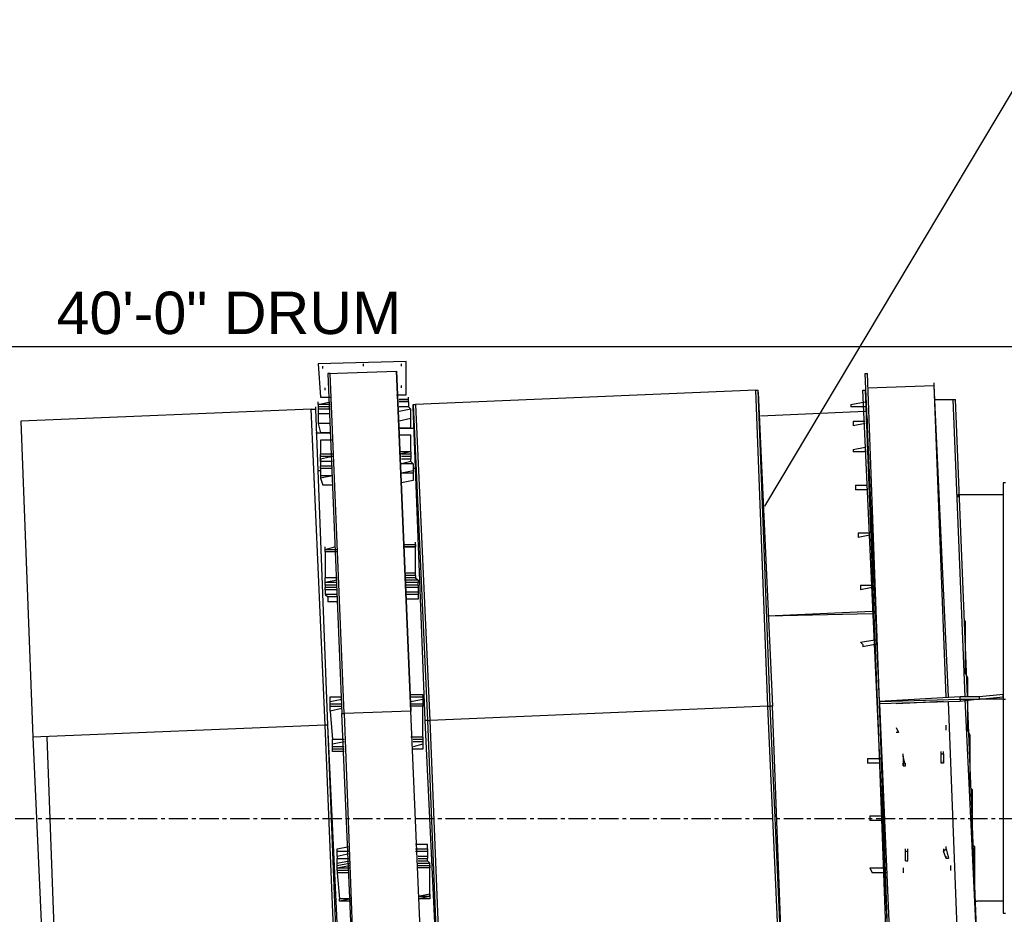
# Model space of a CAD drawing. Header units: inches. Extents: x -52 to 2304, y -1039 to 838.
# Tile 23 of 118: x 776 to 939, y -698 to -550. Entities that reach past the tile are written whole.
import ezdxf

# ---------------------------------------------------------------- set-up
doc = ezdxf.new("R2010")
doc.units = ezdxf.units.IN
doc.header["$MEASUREMENT"] = 0
doc.linetypes.add('CENTER', pattern=[5.08, 3.175, -0.635, 0.635, -0.635])
for name, color, linetype in [('CENTERLINE', 6, 'CENTER'), ('DIMENSIONS', 2, 'Continuous'), ('DRYER-TRAIN', 7, 'Continuous'), ('TEXT', 7, 'Continuous')]:
    doc.layers.add(name, color=color, linetype=linetype)
doc.styles.add('MCE', font='arial.ttf')
doc.styles.add('OpenSansCondensed-Light', font='OpenSansCondensed-Light.ttf')
doc.dimstyles.new('EZDXF', dxfattribs={"dimtxt": 0.25, "dimasz": 0.175, "dimexe": 0.375, "dimexo": 0.125, "dimgap": 0.1, "dimtad": 1, "dimlfac": 100, "dimzin": 12, "dimdsep": 46, "dimtxsty": 'OpenSansCondensed-Light', "dimblk": 'ARCHTICK', "dimcen": 2.5, "dimazin": 3, "dimtfac": 0.5, "dimtmove": 2, "dimatfit": 3})
doc.dimstyles.new('MCE', dxfattribs={"dimtxt": 7, "dimasz": 6, "dimexe": 4, "dimexo": 6, "dimgap": 2, "dimtad": 1, "dimdec": 0, "dimlunit": 4, "dimtxsty": 'MCE', "dimcen": 2.5, "dimclrt": 2, "dimazin": 3, "dimtfac": 1, "dimtmove": 0, "dimatfit": 3})

# ---------------------------------------------------------------- blocks, each defined once
blk = doc.blocks.new('_ARCHTICK')
at = {"color": 0, "linetype": 'BYBLOCK', "const_width": 0.15}
blk.add_lwpolyline([(-0.5, -0.5), (0.5, 0.5)], dxfattribs=at)

msp = doc.modelspace()

# ---------------------------------------------------------------- linework, layer by layer
at = {"layer": 'CENTERLINE'}
msp.add_line((384, -682), (1478.628, -682), dxfattribs=at)
at = {"layer": 'DRYER-TRAIN'}
for p, q in [((839.772, -606.492), (825.24, -606.888)), ((839.772, -612), (839.772, -606.492)), ((825.24, -606.888), (825.636, -612.384)), ((826.02, -607.668), (826.02, -607.284)), ((826.812, -608.46), (838.2, -608.064)), ((832.704, -607.284), (832.704, -606.888)), ((838.2, -608.064), (840.564, -664.248)), ((840.564, -664.248), (838.2, -608.064)), ((838.992, -607.284), (838.992, -606.888)), ((827.208, -608.46), (826.812, -608.46)), ((826.812, -608.46), (829.164, -664.644)), ((829.56, -664.644), (827.208, -608.46)), ((915.6, -608.46), (915.996, -608.46)), ((917.964, -662.676), (915.6, -608.46)), ((917.964, -662.676), (915.996, -608.46)), ((826.416, -611.208), (826.416, -610.812)), ((838.992, -610.812), (838.992, -610.428)), ((897.528, -611.208), (841.344, -613.572)), ((897.528, -611.208), (897.924, -611.208)), ((899.496, -663.468), (897.528, -611.208)), ((897.924, -611.604), (897.924, -611.208)), ((899.88, -663.468), (897.924, -611.208)), ((915.204, -611.208), (915.6, -611.208)), ((917.568, -662.676), (915.204, -611.208)), ((915.6, -611.208), (917.568, -662.676)), ((915.996, -610.812), (927, -610.428)), ((927, -610.428), (927, -610.032)), ((929.352, -661.896), (927, -610.428)), ((928.956, -661.896), (927, -610.428)), ((825.24, -613.572), (827.208, -613.176)), ((825.24, -613.572), (825.24, -613.176)), ((825.636, -612.384), (827.208, -612.384)), ((838.2, -612), (839.772, -612)), ((838.596, -612.78), (840.168, -612.78)), ((840.168, -612.78), (838.596, -612.78)), ((840.168, -613.176), (838.596, -613.176)), ((840.168, -612.78), (840.168, -612.384)), ((840.168, -613.176), (840.168, -612.78)), ((840.168, -613.176), (840.168, -613.956)), ((897.924, -611.604), (900.276, -663.468)), ((913.248, -613.572), (915.6, -613.176)), ((927, -612.78), (930.132, -612.78)), ((930.132, -612.78), (930.528, -612.78)), ((932.1, -661.896), (930.132, -612.78)), ((932.496, -661.896), (930.528, -612.78)), ((824.064, -614.352), (776.124, -616.32)), ((824.064, -614.352), (824.844, -614.352)), ((826.416, -666.6), (824.064, -614.352)), ((824.844, -614.352), (824.844, -613.956)), ((826.812, -666.6), (824.844, -614.352)), ((826.812, -666.6), (824.844, -614.352)), ((827.208, -613.572), (825.24, -613.572)), ((825.24, -613.572), (825.24, -613.956)), ((825.24, -613.956), (825.24, -614.352)), ((827.208, -613.956), (825.24, -613.956)), ((827.208, -614.352), (825.24, -614.352)), ((825.24, -614.352), (825.24, -615.144)), ((840.168, -613.956), (838.596, -613.956)), ((840.564, -614.352), (838.596, -614.748)), ((840.564, -614.352), (840.168, -613.956)), ((840.564, -615.924), (840.564, -614.352)), ((840.948, -613.956), (840.948, -613.572)), ((840.948, -613.572), (841.344, -613.572)), ((840.948, -613.572), (843.312, -665.82)), ((842.916, -665.82), (840.948, -613.956)), ((841.344, -613.572), (843.708, -665.82)), ((915.6, -614.748), (898.32, -615.528)), ((913.248, -613.572), (913.248, -613.956)), ((915.6, -613.956), (913.248, -613.956)), ((776.124, -616.32), (778.092, -668.568)), ((827.208, -615.144), (825.24, -615.144)), ((825.24, -615.144), (825.24, -616.716)), ((840.564, -615.924), (838.596, -616.32)), ((840.564, -617.496), (840.564, -615.924)), ((913.632, -616.32), (915.6, -616.32)), ((913.632, -616.32), (913.632, -617.1)), ((915.996, -616.32), (915.996, -615.924)), ((915.996, -616.716), (915.996, -616.32)), ((827.208, -616.716), (825.24, -616.716)), ((825.24, -616.716), (825.636, -618.276)), ((838.596, -617.496), (840.948, -617.496)), ((840.564, -617.496), (838.596, -617.496)), ((915.6, -616.716), (913.632, -617.1)), ((824.844, -618.276), (827.208, -618.276)), ((827.208, -618.276), (825.636, -618.276)), ((827.592, -619.464), (825.636, -619.464)), ((825.636, -619.464), (825.636, -621.816)), ((840.564, -618.672), (838.596, -618.672)), ((840.564, -621.42), (840.564, -618.672)), ((840.564, -621.42), (840.564, -621.036)), ((913.632, -621.036), (915.6, -620.64)), ((913.632, -621.036), (913.632, -621.42)), ((915.996, -620.64), (915.996, -620.244)), ((915.996, -621.42), (915.996, -621.036)), ((827.592, -621.816), (825.636, -621.816)), ((825.636, -622.212), (825.636, -621.816)), ((827.592, -622.212), (825.636, -622.212)), ((827.592, -622.212), (825.636, -622.608)), ((825.636, -622.608), (825.636, -622.212)), ((825.636, -622.608), (825.636, -622.992)), ((825.636, -622.992), (825.636, -622.608)), ((840.564, -621.42), (838.596, -621.42)), ((840.564, -621.42), (838.596, -621.816)), ((840.564, -621.816), (838.992, -621.816)), ((840.564, -622.212), (838.992, -622.212)), ((840.564, -622.608), (838.992, -622.608)), ((840.564, -621.42), (840.564, -621.816)), ((840.564, -621.816), (840.564, -622.212)), ((840.564, -622.212), (840.564, -622.608)), ((840.564, -622.992), (840.564, -622.608)), ((915.6, -621.42), (913.632, -621.42)), ((825.636, -624.564), (825.24, -624.564)), ((827.592, -622.992), (825.636, -622.992)), ((827.592, -622.992), (825.636, -622.992)), ((825.636, -622.992), (825.636, -623.784)), ((825.636, -624.18), (825.636, -623.784)), ((827.592, -623.784), (825.636, -623.784)), ((827.592, -624.18), (825.636, -624.18)), ((825.636, -624.18), (825.636, -625.356)), ((840.564, -622.992), (838.992, -623.388)), ((840.948, -623.388), (838.992, -623.388)), ((840.948, -624.564), (838.992, -624.96)), ((840.564, -622.992), (840.948, -623.388)), ((840.948, -623.388), (840.948, -624.564)), ((841.344, -624.18), (840.948, -624.18)), ((840.948, -624.564), (840.948, -624.96)), ((827.592, -625.356), (825.636, -625.752)), ((825.636, -625.356), (825.636, -625.752)), ((827.592, -625.356), (825.636, -625.356)), ((825.636, -625.752), (826.02, -626.928)), ((840.948, -624.96), (838.992, -624.96)), ((840.948, -626.136), (838.992, -626.532)), ((840.948, -624.96), (840.948, -626.136)), ((827.592, -626.928), (826.02, -626.928)), ((914.028, -626.928), (915.996, -626.928)), ((914.028, -626.928), (914.028, -627.312)), ((914.028, -627.312), (914.028, -627.708)), ((915.996, -627.708), (914.028, -627.708)), ((916.392, -626.928), (916.392, -626.532)), ((916.392, -627.708), (916.392, -627.312)), ((938.784, -626.532), (938.388, -626.532)), ((938.388, -626.532), (938.388, -662.28)), ((938.388, -628.5), (930.924, -628.5)), ((930.924, -628.5), (930.924, -628.884)), ((916.776, -634.392), (916.776, -633.996)), ((914.424, -634.788), (916.392, -634.788)), ((914.424, -634.788), (914.424, -635.568)), ((916.392, -635.172), (914.424, -635.568)), ((916.776, -635.172), (916.776, -634.788)), ((826.416, -637.536), (827.988, -637.14)), ((826.416, -637.536), (826.416, -637.14)), ((826.416, -637.536), (826.416, -637.14)), ((826.416, -637.536), (828.384, -637.536)), ((826.416, -637.92), (826.416, -637.536)), ((826.416, -637.536), (828.384, -637.536)), ((839.388, -636.744), (841.344, -636.744)), ((839.388, -636.744), (841.344, -636.744)), ((841.344, -637.14), (839.388, -637.14)), ((839.388, -637.14), (841.344, -637.14)), ((841.344, -636.744), (841.344, -636.36)), ((841.344, -637.14), (841.344, -636.744)), ((841.344, -636.744), (841.344, -637.14)), ((841.344, -641.46), (841.344, -637.14)), ((828.384, -637.92), (826.416, -637.92)), ((826.416, -637.92), (826.416, -642.252)), ((828.384, -642.252), (826.416, -642.252)), ((828.384, -642.252), (826.416, -642.252)), ((826.416, -643.032), (826.416, -642.252)), ((841.344, -641.46), (839.772, -641.46)), ((841.344, -641.856), (839.772, -641.856)), ((841.344, -642.252), (839.772, -642.252)), ((841.344, -641.856), (841.344, -641.46)), ((841.344, -641.856), (841.344, -642.252)), ((841.344, -642.252), (841.74, -642.636)), ((828.384, -642.636), (826.416, -643.032)), ((826.416, -643.032), (826.416, -642.636)), ((828.384, -643.032), (826.416, -643.032)), ((826.416, -643.428), (826.416, -643.032)), ((828.384, -643.428), (826.416, -643.428)), ((826.416, -643.428), (826.416, -643.824)), ((826.416, -644.208), (826.416, -643.824)), ((828.384, -643.824), (826.416, -643.824)), ((841.74, -642.636), (839.772, -642.636)), ((841.74, -643.032), (839.772, -643.032)), ((841.74, -643.428), (839.772, -643.428)), ((841.74, -643.824), (839.772, -643.824)), ((841.74, -642.636), (841.74, -643.032)), ((841.74, -643.428), (841.74, -643.032)), ((841.74, -643.428), (841.74, -643.824)), ((841.74, -643.824), (841.74, -644.604)), ((914.82, -643.428), (916.776, -643.428)), ((914.82, -643.428), (914.82, -643.824)), ((916.776, -643.824), (914.82, -644.208)), ((914.82, -643.824), (914.82, -644.208)), ((916.776, -643.428), (917.172, -643.428)), ((917.172, -643.824), (917.172, -643.428)), ((828.384, -644.208), (826.416, -644.208)), ((826.416, -644.208), (826.416, -645)), ((826.416, -645), (826.812, -645.396)), ((828.384, -645), (826.416, -645)), ((828.384, -645.396), (826.812, -645.396)), ((826.812, -645.396), (826.812, -646.176)), ((841.74, -644.604), (839.772, -644.604)), ((841.74, -645), (839.772, -645)), ((841.74, -644.604), (841.74, -645)), ((841.74, -645), (841.74, -645.78)), ((828.384, -646.176), (826.812, -646.176)), ((841.74, -645.78), (839.772, -645.78)), ((899.496, -648.528), (916.776, -647.748)), ((899.496, -648.528), (916.776, -648.144)), ((932.1, -649.32), (932.1, -650.1)), ((932.1, -650.1), (932.1, -650.496)), ((932.1, -650.496), (932.1, -650.892)), ((932.1, -650.892), (932.1, -651.672)), ((932.1, -651.672), (932.1, -652.464)), ((914.82, -652.86), (917.172, -652.464)), ((914.82, -652.86), (915.204, -653.244)), ((917.172, -653.244), (915.204, -653.64)), ((915.204, -653.244), (915.204, -653.64)), ((917.172, -652.464), (917.568, -652.464)), ((917.568, -653.244), (917.172, -653.244)), ((932.1, -652.464), (932.1, -653.244)), ((932.1, -653.244), (932.1, -654.036)), ((932.1, -654.036), (932.1, -654.816)), ((932.1, -654.816), (932.1, -655.608)), ((932.1, -655.608), (932.1, -656.388)), ((932.1, -656.388), (932.1, -657.18)), ((932.1, -657.18), (932.1, -657.96)), ((932.1, -657.96), (932.496, -658.752)), ((932.496, -658.752), (932.496, -659.532)), ((932.496, -659.532), (932.496, -660.324)), ((932.496, -660.324), (932.496, -661.896)), ((827.208, -661.896), (829.164, -661.896)), ((827.208, -662.676), (827.208, -661.896)), ((840.564, -661.5), (842.52, -661.5)), ((840.564, -661.896), (842.52, -661.896)), ((842.52, -661.5), (842.52, -661.896)), ((842.52, -661.896), (842.52, -662.28)), ((931.32, -661.896), (917.964, -662.676)), ((931.32, -662.28), (931.32, -661.896)), ((934.464, -661.896), (931.32, -661.896)), ((938.388, -661.5), (934.464, -661.896)), ((934.464, -662.28), (938.388, -661.896)), ((934.464, -662.28), (934.464, -661.896)), ((938.388, -661.896), (938.388, -661.5)), ((938.388, -661.896), (938.388, -662.28)), ((827.208, -662.676), (829.164, -662.28)), ((827.208, -663.072), (827.208, -662.676)), ((827.208, -663.072), (829.164, -663.072)), ((827.208, -663.468), (827.208, -663.072)), ((827.208, -663.468), (829.164, -663.468)), ((827.208, -664.248), (827.208, -663.468)), ((840.564, -662.676), (842.52, -662.28)), ((840.564, -663.072), (842.52, -663.072)), ((842.52, -663.468), (840.564, -663.468)), ((842.52, -662.28), (842.52, -663.072)), ((842.52, -663.072), (842.52, -663.468)), ((842.52, -668.568), (842.52, -663.468)), ((899.496, -663.468), (843.708, -665.82)), ((901.848, -715.716), (899.496, -663.468)), ((899.496, -663.468), (899.88, -663.468)), ((900.276, -663.468), (899.88, -663.468)), ((902.244, -715.716), (899.88, -663.468)), ((902.244, -715.716), (900.276, -663.468)), ((919.92, -714.54), (917.568, -662.676)), ((917.568, -662.676), (919.524, -714.54)), ((917.964, -662.676), (931.32, -662.28)), ((917.964, -662.676), (917.964, -662.28)), ((917.964, -662.676), (917.964, -662.28)), ((917.964, -662.676), (917.964, -663.072)), ((931.32, -662.676), (917.964, -663.072)), ((917.964, -663.072), (917.964, -662.676)), ((917.964, -663.072), (920.316, -716.892)), ((919.92, -716.892), (917.964, -663.072)), ((928.56, -662.676), (920.712, -663.072)), ((931.32, -714.144), (929.352, -662.676)), ((931.32, -662.28), (931.32, -662.676)), ((934.464, -662.28), (931.32, -662.676)), ((931.32, -662.28), (934.464, -662.28)), ((934.464, -711.396), (932.1, -662.28)), ((932.496, -662.28), (932.496, -664.248)), ((934.464, -711.396), (932.496, -662.28)), ((938.388, -662.28), (934.464, -662.28)), ((938.388, -662.28), (938.784, -662.28)), ((938.388, -662.28), (938.388, -697.644)), ((829.164, -663.852), (827.208, -664.248)), ((827.208, -664.248), (827.592, -668.964)), ((829.164, -664.644), (829.56, -664.644)), ((831.912, -728.676), (829.164, -664.644)), ((840.564, -664.248), (829.56, -664.644)), ((829.56, -664.644), (831.912, -728.676)), ((840.564, -664.248), (840.564, -663.852)), ((843.312, -728.292), (840.564, -664.248)), ((843.312, -728.292), (840.564, -664.248)), ((932.496, -664.248), (932.496, -665.04)), ((932.496, -665.04), (932.496, -665.82)), ((826.416, -666.6), (778.092, -668.568)), ((828.384, -716.112), (826.416, -666.6)), ((826.812, -666.6), (826.416, -666.6)), ((829.164, -716.112), (826.812, -666.6)), ((828.78, -716.112), (826.812, -666.6)), ((843.312, -665.82), (842.916, -665.82)), ((845.28, -715.32), (842.916, -665.82)), ((843.312, -665.82), (843.708, -665.82)), ((843.312, -665.82), (845.28, -715.32)), ((843.708, -665.82), (845.664, -715.32)), ((928.956, -667.392), (928.956, -666.6)), ((932.496, -665.82), (932.496, -666.6)), ((932.496, -666.6), (932.496, -667.392)), ((920.712, -666.996), (921.096, -667.788)), ((921.096, -667.788), (920.712, -667.788)), ((932.496, -667.392), (932.892, -668.172)), ((932.892, -668.172), (932.892, -668.964)), ((778.092, -668.568), (780.456, -720.828)), ((782.412, -720.828), (780.456, -668.568)), ((829.56, -668.964), (827.592, -668.964)), ((827.592, -669.744), (827.592, -668.964)), ((829.56, -669.36), (827.592, -669.744)), ((827.592, -670.14), (827.592, -669.744)), ((842.52, -668.568), (840.564, -668.568)), ((842.52, -668.964), (840.948, -668.964)), ((842.52, -669.36), (840.948, -669.36)), ((842.52, -669.744), (840.948, -670.14)), ((842.52, -668.568), (842.52, -668.964)), ((842.52, -668.964), (842.52, -669.36)), ((842.52, -669.36), (842.52, -669.744)), ((842.52, -669.744), (842.52, -670.536)), ((932.892, -668.964), (932.892, -669.744)), ((932.892, -669.744), (932.892, -670.536)), ((827.592, -670.536), (827.592, -670.14)), ((829.56, -670.14), (827.592, -670.14)), ((827.592, -670.932), (827.592, -670.536)), ((829.56, -670.536), (827.592, -670.536)), ((829.56, -670.932), (827.592, -670.932)), ((842.52, -670.536), (840.948, -670.536)), ((921.888, -671.712), (921.888, -671.316)), ((921.888, -671.712), (921.888, -671.316)), ((922.284, -673.284), (921.888, -671.712)), ((921.888, -671.712), (921.888, -673.284)), ((928.176, -671.316), (928.176, -670.932)), ((928.176, -671.316), (928.56, -671.316)), ((928.176, -672.888), (928.176, -671.316)), ((928.56, -671.316), (928.56, -670.932)), ((928.56, -671.316), (928.56, -672.888)), ((932.892, -670.536), (932.892, -671.316)), ((932.892, -671.316), (932.892, -672.108)), ((915.996, -672.108), (917.964, -672.108)), ((915.996, -672.108), (915.996, -672.888)), ((917.964, -672.888), (915.996, -672.888)), ((917.964, -672.108), (918.348, -672.108)), ((918.348, -672.888), (918.348, -672.504)), ((921.888, -673.284), (921.888, -672.888)), ((921.888, -673.284), (922.284, -673.284)), ((922.284, -673.284), (922.284, -672.888)), ((928.176, -672.888), (928.176, -672.504)), ((928.56, -672.888), (928.176, -672.888)), ((928.56, -672.888), (928.56, -672.504)), ((932.892, -672.108), (932.892, -672.504)), ((932.892, -672.504), (932.892, -672.888)), ((932.892, -672.888), (932.892, -673.284)), ((932.892, -673.284), (932.892, -673.68)), ((932.892, -673.68), (932.892, -674.076)), ((932.892, -674.076), (932.892, -674.46)), ((932.892, -674.46), (932.892, -674.856)), ((932.892, -674.856), (932.892, -675.252)), ((932.892, -675.252), (932.892, -675.648)), ((932.892, -675.648), (932.892, -676.032)), ((932.892, -676.032), (932.892, -676.428)), ((932.892, -676.428), (932.892, -676.824)), ((932.892, -676.824), (933.276, -677.208)), ((933.276, -677.208), (933.276, -677.604)), ((933.276, -677.604), (933.276, -678)), ((933.276, -678), (933.276, -678.396)), ((933.276, -678.396), (933.276, -678.78)), ((933.276, -678.78), (933.276, -679.176)), ((933.276, -679.176), (933.276, -679.572)), ((933.276, -679.572), (933.276, -679.968)), ((933.276, -679.968), (933.276, -680.352)), ((933.276, -680.352), (933.276, -680.748)), ((933.276, -680.748), (933.276, -681.144)), ((933.276, -681.144), (933.276, -681.54)), ((916.392, -681.54), (918.348, -681.54)), ((916.392, -681.54), (916.392, -682.32)), ((918.348, -682.32), (916.392, -682.32)), ((918.348, -681.54), (918.744, -681.54)), ((918.744, -682.32), (918.744, -681.924)), ((933.276, -681.54), (933.276, -681.924)), ((933.276, -681.924), (933.276, -682.32)), ((933.276, -682.32), (933.276, -682.716)), ((933.276, -682.716), (933.276, -683.112)), ((933.276, -683.112), (933.276, -683.496)), ((933.276, -683.496), (933.276, -683.892)), ((933.276, -683.892), (933.276, -684.288)), ((933.276, -684.288), (933.276, -684.684)), ((933.276, -684.684), (933.276, -685.068)), ((841.344, -686.244), (843.312, -686.244)), ((843.312, -687.036), (843.312, -686.244)), ((933.276, -685.068), (933.276, -685.464)), ((933.276, -685.464), (933.276, -685.86)), ((933.276, -685.86), (933.276, -686.244)), ((933.276, -686.244), (933.672, -686.64)), ((828.384, -687.036), (830.34, -686.64)), ((828.384, -687.432), (828.384, -687.036)), ((828.384, -687.432), (830.34, -687.432)), ((828.384, -688.212), (828.384, -687.432)), ((828.384, -688.212), (830.34, -687.816)), ((841.344, -687.036), (843.312, -687.036)), ((841.344, -687.432), (843.312, -687.432)), ((843.312, -687.036), (843.312, -687.432)), ((843.312, -687.432), (843.312, -688.212)), ((922.284, -687.432), (922.284, -687.036)), ((922.284, -687.432), (922.668, -687.432)), ((922.284, -689.004), (922.284, -687.432)), ((922.668, -687.432), (922.668, -687.036)), ((922.668, -689.004), (922.668, -687.432)), ((928.56, -687.432), (928.956, -687.036)), ((928.56, -687.036), (928.56, -687.432)), ((928.956, -688.608), (928.56, -687.432)), ((928.956, -687.036), (928.956, -686.64)), ((928.956, -687.036), (929.352, -688.608)), ((933.672, -686.64), (933.672, -687.036)), ((933.672, -687.036), (933.672, -687.432)), ((933.672, -687.432), (933.672, -687.816)), ((933.672, -687.816), (933.672, -688.212)), ((828.384, -688.212), (828.384, -688.608)), ((828.384, -688.608), (830.34, -688.608)), ((828.384, -689.388), (828.384, -688.608)), ((828.384, -689.388), (830.34, -689.004)), ((828.384, -689.784), (830.34, -689.388)), ((828.384, -689.784), (828.384, -689.388)), ((841.74, -688.212), (843.312, -688.212)), ((841.74, -688.608), (843.312, -688.608)), ((841.74, -689.004), (843.312, -689.004)), ((841.74, -689.388), (843.708, -689.388)), ((843.312, -688.212), (843.312, -688.608)), ((843.312, -689.004), (843.312, -688.608)), ((843.312, -689.004), (843.708, -689.388)), ((843.708, -689.784), (843.708, -689.388)), ((922.284, -689.004), (922.284, -688.608)), ((922.284, -689.004), (922.668, -689.004)), ((922.668, -689.004), (922.668, -688.608)), ((928.956, -688.608), (928.956, -688.212)), ((929.352, -688.608), (928.956, -688.608)), ((929.352, -688.608), (929.352, -688.212)), ((933.672, -688.212), (933.672, -688.608)), ((933.672, -688.608), (933.672, -689.004)), ((933.672, -689.004), (933.672, -689.388)), ((933.672, -689.388), (933.672, -689.784)), ((828.384, -690.18), (830.34, -689.784)), ((828.384, -690.18), (828.384, -689.784)), ((828.384, -690.18), (830.34, -690.18)), ((828.384, -690.576), (828.384, -690.18)), ((830.34, -690.576), (828.384, -690.576)), ((828.384, -690.576), (828.384, -690.96)), ((830.34, -690.96), (828.384, -690.96)), ((828.384, -690.96), (828.78, -695.292)), ((841.74, -689.784), (843.708, -689.784)), ((843.708, -690.18), (841.74, -690.18)), ((843.708, -690.18), (841.74, -690.18)), ((843.708, -690.18), (843.708, -689.784)), ((843.708, -689.784), (843.708, -690.18)), ((843.708, -694.5), (843.708, -690.18)), ((916.392, -690.18), (918.744, -690.18)), ((916.392, -690.18), (916.776, -690.96)), ((918.744, -690.96), (916.776, -690.96)), ((918.744, -690.18), (919.14, -690.18)), ((919.14, -690.96), (918.744, -690.96)), ((921.888, -690.18), (921.888, -690.96)), ((929.748, -690.576), (929.748, -689.784)), ((933.672, -689.784), (933.672, -690.18)), ((933.672, -690.18), (933.672, -690.576)), ((933.672, -690.576), (933.672, -690.96)), ((933.672, -690.96), (933.672, -691.356)), ((933.672, -691.356), (933.672, -691.752)), ((933.672, -691.752), (933.672, -692.148)), ((933.672, -692.148), (933.672, -692.532)), ((933.672, -692.532), (933.672, -692.928)), ((843.708, -694.5), (841.74, -694.896)), ((843.708, -694.5), (843.708, -694.896)), ((843.708, -694.896), (843.708, -694.5)), ((933.672, -692.928), (933.672, -693.324)), ((933.672, -693.324), (933.672, -693.72)), ((933.672, -693.72), (933.672, -694.104)), ((933.672, -694.104), (933.672, -694.5)), ((933.672, -694.5), (933.672, -694.896)), ((830.736, -695.292), (828.78, -695.292)), ((830.736, -695.292), (828.78, -695.676)), ((828.78, -695.676), (828.78, -695.292)), ((828.78, -695.676), (828.78, -695.292)), ((830.736, -695.676), (828.78, -695.676)), ((830.736, -695.676), (828.78, -695.676)), ((843.708, -694.896), (841.74, -694.896)), ((843.708, -694.896), (841.74, -695.292)), ((843.708, -695.292), (841.74, -695.292)), ((843.708, -694.896), (843.708, -695.292)), ((933.672, -694.896), (933.672, -695.292)), ((933.672, -695.292), (933.672, -695.676)), ((933.672, -695.676), (934.068, -695.676)), ((938.388, -695.676), (934.068, -695.676)), ((938.388, -697.644), (938.784, -697.644))]:
    msp.add_line(p, q, dxfattribs=at)

# ---------------------------------------------------------------- dimensions: what is measured, and where the dimension line sits
at = {"layer": 'DIMENSIONS'}
msp.add_linear_dim(base=(578, -604), p1=(578, -604), p2=(1043, -604), text='40\'-0" DRUM', dimstyle='MCE', dxfattribs=at).render()

# ---------------------------------------------------------------- leaders
at = {"layer": 'TEXT'}
msp.add_leader([(899, -630.4), (947, -550), (959, -550)], dimstyle='EZDXF', dxfattribs=at)

doc.saveas('drawing.dxf')
